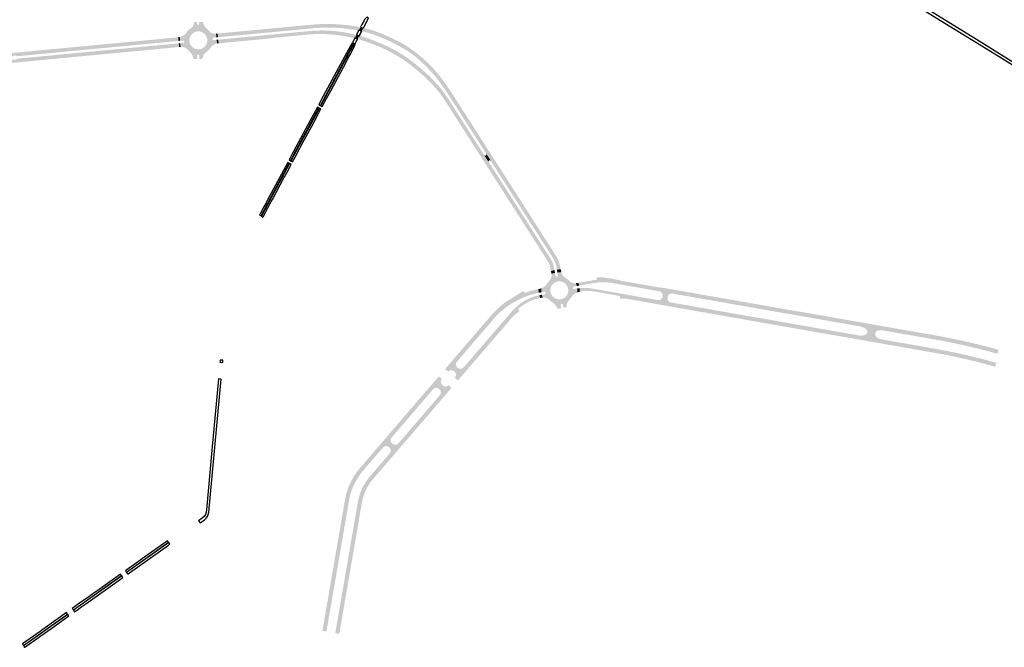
# Model space of a CAD drawing. Header units: metres. Extents: x 124582 to 143330, y 393481 to 406815.
# Tile 79 of 134: x 126881 to 128086, y 399901 to 400668. Entities that reach past the tile are written whole.
import ezdxf

# ---------------------------------------------------------------- set-up
doc = ezdxf.new("R2010")
doc.units = ezdxf.units.M
doc.header["$MEASUREMENT"] = 0
for name, color, linetype, lineweight in [('ir-ARC-asfalt-bestaande fietspaden-niet te inspecteren', 21, 'Continuous', 0), ('ir-ARC-asfalt-hoofdwegen-te inspecteren', 5, 'Continuous', 0), ('ir-ARC-fietspaden naastliggend- te inspecteren', 1, 'Continuous', 0)]:
    doc.layers.add(name, color=color, linetype=linetype, lineweight=lineweight)

msp = doc.modelspace()

# ---------------------------------------------------------------- hatches: boundary and pattern name
at = {"layer": 'ir-ARC-asfalt-hoofdwegen-te inspecteren', "linetype": 'Continuous', "lineweight": 13}
h = msp.add_hatch(color=5, dxfattribs=at)
h.paths.add_polyline_path([(127093.874, 400620.371), (127093.661, 400621.307), (127093.635, 400621.421), (127092.752, 400624.108), (127091.365, 400626.572), (127089.526, 400628.721), (127086.629, 400631.464), (127086.017, 400632.148), (127085.332, 400632.758), (127084.386, 400633.453), (127083.375, 400634.048), (127082.259, 400634.548), (127081.089, 400634.902), (127079.73, 400635.109), (127078.284, 400635.14), (127078.21, 400635.13), (127077.883, 400635.097), (127077.499, 400639.553), (127080.991, 400639.871), (127081.51, 400639.988), (127081.934, 400640.308), (127082.264, 400640.846), (127082.371, 400641.468), (127082.206, 400642.038), (127081.826, 400642.495), (127081.321, 400642.77), (127080.748, 400642.828), (127077.243, 400642.525), (127076.842, 400647.183), (127077.355, 400647.253), (127077.399, 400647.259), (127079.815, 400648.066), (127082.026, 400649.331), (127083.947, 400651.005), (127085.502, 400653.023), (127085.925, 400653.739), (127086.409, 400654.416), (127086.954, 400655.048), (127088.249, 400656.267), (127088.986, 400656.858), (127091, 400658.22), (127091.731, 400658.906), (127092.483, 400659.837), (127093.128, 400660.845), (127093.578, 400661.768), (127093.939, 400662.729), (127094.336, 400664.072), (127094.521, 400664.87), (127094.634, 400665.514), (127098.128, 400665.507), (127097.973, 400663.183), (127098.225, 400662.455), (127098.913, 400662.11), (127099.679, 400662.103), (127100.39, 400662.386), (127100.681, 400663.094), (127100.563, 400665.502), (127105.14, 400665.493), (127105.364, 400664.727), (127105.744, 400663.668), (127106.43, 400662.137), (127107.249, 400660.672), (127108.646, 400658.737), (127110.273, 400656.992), (127111.757, 400655.743), (127113.091, 400654.336), (127113.85, 400653.537), (127114.701, 400652.836), (127115.62, 400652.255), (127116.601, 400651.786), (127117.57, 400651.447), (127118.573, 400651.23), (127119.656, 400651.134), (127119.947, 400651.143), (127120.73, 400651.169), (127121.265, 400651.22), (127121.742, 400646.749), (127118.259, 400646.431), (127117.712, 400646.279), (127117.272, 400645.921), (127116.981, 400645.384), (127116.915, 400644.777), (127117.095, 400644.201), (127117.482, 400643.739), (127117.987, 400643.474), (127118.555, 400643.431), (127122.06, 400643.768), (127122.471, 400639.166), (127122.18, 400639.13), (127122.007, 400639.109), (127120.777, 400638.739), (127119.636, 400638.265), (127118.343, 400637.591), (127117.118, 400636.801), (127116.164, 400636.003), (127115.292, 400635.116), (127114.793, 400634.513), (127113.713, 400632.868), (127112.991, 400631.928), (127112.162, 400630.989), (127111.281, 400630.097), (127110.135, 400629.154), (127109.246, 400628.534), (127107.644, 400627.202), (127106.369, 400625.554), (127105.482, 400623.669), (127104.617, 400620.972), (127104.463, 400620.375), (127100.705, 400620.375), (127100.881, 400624.697), (127100.581, 400625.401), (127099.877, 400625.701), (127098.994, 400625.685), (127098.281, 400625.377), (127097.995, 400624.654), (127098.259, 400620.371)])
h.paths.add_polyline_path([(127099.28, 400632.159), (127097.205, 400632.437), (127095.221, 400633.104), (127093.399, 400634.135), (127091.806, 400635.494), (127090.499, 400637.129), (127089.527, 400638.983), (127088.924, 400640.988), (127088.713, 400643.071), (127088.9, 400645.155), (127089.48, 400647.167), (127090.431, 400649.032), (127091.719, 400650.682), (127093.297, 400652.059), (127095.107, 400653.11), (127097.084, 400653.8), (127099.164, 400654.102), (127101.058, 400654.029), (127103.101, 400653.572), (127105.02, 400652.736), (127106.746, 400651.551), (127108.215, 400650.059), (127109.375, 400648.316), (127110.183, 400646.385), (127110.609, 400644.335), (127110.639, 400642.243), (127110.271, 400640.182), (127109.519, 400638.228), (127108.41, 400636.453), (127106.984, 400634.92), (127105.293, 400633.686), (127103.398, 400632.795), (127101.369, 400632.28)], flags=16)
for points in [[(127123.672, 400646.929), (127123.203, 400651.403), (127124.43, 400651.519), (127125.795, 400651.652), (127126.186, 400651.68), (127232.993, 400661.725), (127235.202, 400661.944), (127241.425, 400662.453), (127247.594, 400662.872), (127251.59, 400663.045), (127258.592, 400663.14), (127267.244, 400662.92), (127273.839, 400662.405), (127280.441, 400661.8), (127287.099, 400661.012), (127292.052, 400660.265), (127294.643, 400659.847), (127298.105, 400659.097), (127295.823, 400654.946), (127292.34, 400655.651), (127288.351, 400656.327), (127282.598, 400657.164), (127274.409, 400658.051), (127266.19, 400658.581), (127258.444, 400658.69), (127250.698, 400658.525), (127245.573, 400658.286), (127240.46, 400657.857), (127125.74, 400647.121)], [(127124.46, 400639.416), (127123.985, 400643.944), (127126.035, 400644.131), (127234.548, 400654.349), (127238.541, 400654.698), (127242.543, 400654.921), (127248.372, 400655.129), (127254.204, 400655.137), (127261.864, 400654.786), (127269.505, 400654.146), (127275.466, 400653.379), (127281.379, 400652.297), (127289.952, 400650.518), (127293.07, 400649.733), (127290.989, 400645.584), (127287.949, 400646.291), (127286.874, 400646.541), (127285.416, 400646.882), (127281.769, 400647.649), (127274.139, 400648.95), (127266.459, 400649.915), (127257.009, 400650.519), (127257.031, 400650.952), (127247.188, 400651.035), (127237.36, 400650.482), (127190.721, 400646.1), (127190.793, 400645.692), (127128.791, 400639.88), (127127.312, 400639.71), (127125.368, 400639.53)], [(127299.43, 400654.166), (127297.55, 400654.573), (127295.823, 400654.946), (127298.105, 400659.097), (127301.65, 400658.264)], [(127450.425, 400506.896), (127428.779, 400540.629), (127406.996, 400574.682), (127402.216, 400581.85), (127399.843, 400585.237), (127397.94, 400587.953), (127395.493, 400591.369), (127392.551, 400595.349), (127390.219, 400598.256), (127387.829, 400601.116), (127383.367, 400606.08), (127382.958, 400606.52), (127377.667, 400612.012), (127372.117, 400617.243), (127365.928, 400622.671), (127359.393, 400627.677), (127352.256, 400632.213), (127341.761, 400638.106), (127334.383, 400641.789), (127326.855, 400645.155), (127320.159, 400647.925), (127313.344, 400650.385), (127306.446, 400652.45), (127299.8, 400654.086), (127299.43, 400654.166), (127301.65, 400658.264), (127305.773, 400657.24), (127310.624, 400655.933), (127315.418, 400654.432), (127322.357, 400651.896), (127329.17, 400649.041), (127337.177, 400645.474), (127345.026, 400641.571), (127352.703, 400637.339), (127354.997, 400635.832), (127362.047, 400630.913), (127368.884, 400625.703), (127375.496, 400620.209), (127381.244, 400614.836), (127386.654, 400609.123), (127387.911, 400607.797), (127392.006, 400603.115), (127394.814, 400599.734), (127397.316, 400596.462), (127399.748, 400593.138), (127403.736, 400587.543), (127407.483, 400582.108), (127411.874, 400575.398), (127454.184, 400509.3)], [(126876.851, 400623.59), (126876.742, 400624.382), (126875.35, 400624.261), (126869.15, 400623.929), (126862.952, 400624.311), (126860.305, 400624.708), (126854.142, 400625.346), (126847.947, 400625.239), (126847.121, 400625.135), (126847.225, 400624.345), (126843.715, 400623.728), (126842.892, 400628.156), (126843.415, 400628.27), (126844.379, 400628.464), (126845.381, 400628.636), (126846.508, 400628.807), (126850.834, 400629.057), (126854.842, 400629.006), (126857.837, 400628.854), (126860.804, 400628.42), (126862.794, 400628.088), (126864.018, 400627.912), (126865.252, 400627.786), (126870.272, 400627.667), (126875.285, 400627.955), (126878.456, 400628.252), (126881.043, 400628.476), (127000, 400639.742), (127072.275, 400646.562), (127074.114, 400646.81), (127075.033, 400646.936), (127075.429, 400642.346), (127073.246, 400642.13), (127000, 400635.233), (126886.848, 400624.509), (126884.868, 400624.34)], [(126846.546, 400608.634), (126845.741, 400613.057), (126847.691, 400613.438), (126849.256, 400613.816), (126849.495, 400613.033), (126851.591, 400613.608), (126854.278, 400614.648), (126858.837, 400616.461), (126864.074, 400618.064), (126868.728, 400618.862), (126873.414, 400619.442), (126877.212, 400619.805), (126877.132, 400620.596), (126885.153, 400621.362), (126886.781, 400621.495), (127000, 400632.239), (127073.493, 400639.167), (127075.685, 400639.378), (127076.07, 400634.914), (127075.09, 400634.815), (127072.755, 400634.583), (126883.744, 400616.715), (126872.071, 400615.603), (126869.086, 400615.241), (126863.444, 400614.1), (126857.999, 400612.232), (126854.274, 400610.721), (126853.345, 400610.372), (126852.409, 400610.046), (126851.223, 400609.675), (126850.091, 400609.394), (126847.048, 400608.717)], [(127294.455, 400644.721), (127292.719, 400645.153), (127290.989, 400645.584), (127293.07, 400649.733), (127294.931, 400649.265), (127296.638, 400648.835)], [(127447.787, 400497.104), (127447.518, 400497.524), (127400.116, 400571.522), (127397.525, 400575.348), (127394.722, 400579.023), (127392.869, 400581.254), (127385.223, 400589.95), (127383.004, 400592.265), (127380.711, 400594.506), (127377.898, 400597.4), (127374.836, 400600.029), (127374.58, 400600.266), (127370.077, 400604.289), (127365.454, 400608.174), (127359.021, 400613.348), (127352.378, 400618.249), (127345.165, 400622.851), (127336.57, 400627.813), (127330.161, 400631.197), (127323.608, 400634.292), (127316.937, 400637.077), (127310.159, 400639.592), (127296.6, 400644.133), (127294.742, 400644.65), (127294.455, 400644.721), (127296.638, 400648.835), (127297.21, 400648.691), (127298.881, 400648.193), (127308.107, 400645.207), (127311.228, 400644.066), (127314.325, 400642.85), (127323.02, 400639.352), (127331.565, 400635.502), (127339.866, 400631.211), (127347.957, 400626.537), (127349.979, 400625.289), (127357.58, 400620.106), (127364.86, 400614.482), (127371.621, 400608.923), (127378.124, 400603.065), (127381.836, 400599.697), (127385.4, 400596.174), (127390.921, 400590.377), (127396.228, 400584.384), (127396.864, 400583.589), (127400.196, 400579.224), (127403.357, 400574.734), (127405.315, 400571.826), (127407.153, 400568.841), (127449.627, 400502.524), (127451.55, 400499.51)], [(127538.442, 400362.579), (127538.168, 400364.25), (127537.92, 400365.721), (127537.441, 400367.968), (127536.837, 400370.185), (127536.286, 400371.749), (127535.633, 400373.274), (127535.004, 400374.517), (127532.798, 400378.277), (127482.843, 400456.309), (127458.946, 400493.552), (127457.819, 400495.308), (127457.772, 400495.434), (127457.467, 400495.909), (127452.02, 400504.41), (127450.425, 400506.896), (127454.184, 400509.3), (127463.075, 400495.449), (127463.147, 400495.337), (127535.312, 400382.676), (127538.482, 400377.49), (127539.525, 400375.553), (127540.452, 400373.559), (127541.257, 400371.196), (127541.863, 400368.774), (127542.494, 400365.71), (127543.039, 400363.282)], [(127531.182, 400360.78), (127530.738, 400363.134), (127530.35, 400365.192), (127530.261, 400365.806), (127529.964, 400367.007), (127529.613, 400368.194), (127529.166, 400369.317), (127528.65, 400370.411), (127527.323, 400372.82), (127526.157, 400374.73), (127474.075, 400456.135), (127452.601, 400489.601), (127451.401, 400491.472), (127449.664, 400494.179), (127447.787, 400497.104), (127451.55, 400499.51), (127454.804, 400494.41), (127455.221, 400493.756), (127455.306, 400493.689), (127456.464, 400491.88), (127530.54, 400376.191), (127532.303, 400373.174), (127533.193, 400371.393), (127533.875, 400369.506), (127534.694, 400366.618), (127535.196, 400363.854), (127535.511, 400362.082)], [(127454.804, 400494.41), (127451.55, 400499.51), (127449.627, 400502.524), (127450.203, 400502.176), (127450.87, 400502.119), (127451.513, 400502.308), (127451.95, 400502.713), (127452.185, 400503.26), (127452.213, 400503.851), (127452.02, 400504.41), (127457.467, 400495.909), (127456.846, 400496.325), (127456.139, 400496.429), (127455.465, 400496.189), (127454.959, 400495.597), (127454.758, 400494.845)], [(127679.664, 400333.387), (127679.013, 400333.504), (127664.138, 400336.092), (127610.955, 400345.438), (127608.738, 400345.828), (127607.417, 400346.06), (127603.403, 400346.634), (127599.809, 400346.991), (127596.399, 400347.142), (127592.853, 400347.16), (127591.128, 400347.097), (127589.407, 400346.974), (127586.557, 400346.673), (127583.714, 400346.304), (127567.778, 400343.461), (127565.756, 400343.099), (127564.68, 400346.441), (127567.241, 400346.951), (127568.123, 400347.127), (127586.782, 400350.285), (127587.137, 400350.488), (127587.209, 400350.891), (127586.946, 400351.204), (127589.352, 400351.225), (127594.504, 400351.171), (127599.711, 400350.899), (127603.778, 400350.357), (127615.276, 400348.241), (127651.507, 400341.786), (127680.256, 400336.776)], [(127405.427, 400237.796), (127402.909, 400240.086), (127451.037, 400296.34), (127457.232, 400303.494), (127467.577, 400314.481), (127470.642, 400317.228), (127477.028, 400322.147), (127491.971, 400331.345), (127498.729, 400335.002), (127498.564, 400334.599), (127498.79, 400334.227), (127499.223, 400334.186), (127502.106, 400335.185), (127504.925, 400336.103), (127506.991, 400336.723), (127508.794, 400337.212), (127513.354, 400338.261), (127515.715, 400338.731), (127516.447, 400334.288), (127514.53, 400333.917), (127508.633, 400332.487), (127502.836, 400330.697), (127497.296, 400328.591), (127491.891, 400326.158), (127487.074, 400323.618), (127482.392, 400320.838), (127479.123, 400318.696), (127475.968, 400316.389), (127473.232, 400314.19), (127471.519, 400312.752), (127469.18, 400310.729), (127466.674, 400308.419), (127464.26, 400306.012), (127417.356, 400251.604), (127415.876, 400249.863), (127406.102, 400238.579), (127405.491, 400237.871)], [(127676.903, 400319.163), (127664.029, 400321.42), (127624.279, 400328.44), (127615.342, 400330.004), (127614.878, 400330.077), (127614.932, 400330.468), (127583.4, 400336.067), (127579.486, 400336.564), (127575.543, 400336.72), (127570.161, 400336.522), (127570.189, 400336.125), (127569.019, 400335.985), (127566.612, 400335.637), (127566.302, 400335.549), (127566.26, 400340.007), (127568.238, 400340.256), (127571.404, 400340.399), (127573.958, 400340.384), (127577.459, 400340.112), (127580.407, 400339.696), (127606.989, 400335.031), (127609.206, 400334.643), (127662.043, 400325.371), (127677.504, 400322.602)], [(127416.125, 400228.043), (127413.451, 400230.326), (127413.805, 400230.738), (127424.078, 400242.763), (127424.451, 400243.114), (127425.596, 400244.443), (127478.355, 400305.717), (127479.861, 400307.466), (127484.367, 400312.699), (127488.794, 400316.935), (127493.428, 400320.944), (127495.914, 400322.736), (127498.526, 400324.338), (127500.782, 400325.591), (127503.096, 400326.733), (127505.391, 400327.75), (127507.718, 400328.69), (127509.557, 400329.383), (127511.42, 400330.009), (127513.203, 400330.526), (127515.005, 400330.969), (127516.955, 400331.346), (127518.15, 400328.002), (127515.464, 400327.44), (127514.521, 400327.236), (127512.412, 400326.652), (127510.882, 400326.133), (127507.729, 400324.92), (127507.046, 400324.657), (127505.006, 400323.76), (127502.611, 400322.561), (127500.262, 400321.275), (127498.569, 400320.252), (127496.919, 400319.161), (127495.591, 400318.206), (127494.299, 400317.204), (127491.242, 400314.654), (127491.157, 400314.567), (127487.808, 400311.241), (127477.306, 400299.318)], [(127677.504, 400322.602), (127662.043, 400325.371), (127664.084, 400325.521), (127665.928, 400326.41), (127667.317, 400327.914), (127668.057, 400329.822), (127668.075, 400331.701), (127667.458, 400333.475), (127666.277, 400334.937), (127664.672, 400335.913), (127664.138, 400336.092), (127679.013, 400333.504), (127679.664, 400333.387), (127677.703, 400333.305), (127675.924, 400332.474), (127674.603, 400331.022), (127673.944, 400329.173), (127673.882, 400328.75), (127673.82, 400328.328), (127673.883, 400326.482), (127674.59, 400324.775), (127675.85, 400323.425)], [(127815.144, 400309.678), (127813.384, 400310.001), (127732.49, 400324.13), (127730.264, 400324.521), (127681.891, 400332.998), (127679.664, 400333.387), (127680.256, 400336.776), (127767.954, 400321.495), (127815.754, 400313.181)], [(127812.626, 400295.441), (127796.243, 400298.244), (127676.903, 400319.163), (127677.504, 400322.602), (127679.776, 400322.171), (127728.454, 400313.618), (127730.665, 400313.23), (127811.455, 400299.105), (127813.256, 400298.762)], [(127838.054, 400305.719), (127835.532, 400306.173), (127833.443, 400306.551), (127818.035, 400309.213), (127815.614, 400309.624), (127815.144, 400309.678), (127815.754, 400313.181), (127815.997, 400314.574), (127823.823, 400313.205), (127827.594, 400312.545), (127830.486, 400312.065), (127838.907, 400310.668), (127838.652, 400309.186)], [(128005.84, 400276.361), (128003.155, 400276.836), (127938.238, 400288.176), (127909.704, 400293.142), (127838.054, 400305.719), (127838.652, 400309.186), (127849.945, 400307.206), (127871.553, 400303.374), (127907.027, 400297.202), (127930.659, 400293.139), (127958.258, 400288.294), (127966.124, 400286.957), (127981.877, 400284.21), (128006.563, 400279.84)], [(127835.215, 400289.834), (127823.81, 400291.839), (127819.395, 400292.614), (127812.325, 400293.857), (127812.626, 400295.441), (127813.256, 400298.762), (127813.623, 400298.663), (127815.691, 400298.347), (127831.62, 400295.542), (127833.592, 400295.192), (127836.083, 400294.749), (127835.482, 400291.345)], [(128003.229, 400262.015), (127993.278, 400263.777), (127967.815, 400268.239), (127926.493, 400275.411), (127917.396, 400276.951), (127874.167, 400284.399), (127835.482, 400291.345), (127836.083, 400294.749), (127847.85, 400292.677), (127907.603, 400282.265), (127909.187, 400282.018), (127935.934, 400277.32), (128001.206, 400265.891), (128003.931, 400265.41)], [(127935.934, 400277.32), (127909.187, 400282.018), (127910.797, 400281.959), (127911.614, 400282.003), (127912.426, 400282.096), (127915.881, 400283.08), (127916.098, 400283.175), (127917.077, 400283.891), (127917.793, 400284.871), (127918.179, 400286.021), (127918.17, 400287.413), (127917.68, 400288.716), (127916.769, 400289.768), (127916.465, 400290.033), (127913.989, 400291.65), (127912.507, 400292.331), (127911.101, 400292.808), (127909.704, 400293.142), (127938.238, 400288.176), (127936.701, 400288.359), (127935.122, 400288.426), (127933.504, 400288.364), (127931.2, 400288.09), (127929.772, 400287.496), (127928.688, 400286.393), (127928.12, 400284.954), (127928.007, 400284.323), (127927.94, 400283.475), (127928.081, 400282.201), (127928.625, 400281.042), (127929.515, 400280.12), (127930.202, 400279.626), (127931.844, 400278.731), (127932.054, 400278.616), (127933.332, 400278.067), (127934.618, 400277.639)], [(128077.656, 400259.817), (128073.499, 400260.988), (128064.499, 400263.439), (128049.834, 400267.053), (128035.112, 400270.428), (128034.915, 400270.489), (128020.406, 400273.566), (128005.84, 400276.361), (128006.563, 400279.84), (128021.601, 400276.896), (128048.218, 400271.015), (128078.578, 400263.194)], [(128075.214, 400245.375), (128058.605, 400249.879), (128036.263, 400255.385), (128017.021, 400259.448), (128003.229, 400262.015), (128003.931, 400265.41), (128019.818, 400262.379), (128035.635, 400259.002), (128036.439, 400258.821), (128049.065, 400255.85), (128061.637, 400252.658), (128068.058, 400250.933), (128076.202, 400248.691)], [(127413.805, 400230.738), (127414.71, 400232.459), (127414.947, 400234.388), (127414.487, 400236.277), (127413.388, 400237.881), (127412.622, 400238.529), (127410.869, 400239.369), (127408.933, 400239.539), (127407.061, 400239.017), (127405.491, 400237.871), (127406.102, 400238.579), (127415.876, 400249.863), (127415.075, 400248.207), (127414.914, 400246.374), (127415.414, 400244.603), (127416.509, 400243.125), (127417.282, 400242.486), (127418.917, 400241.676), (127420.728, 400241.446), (127422.514, 400241.822), (127424.078, 400242.763)], [(127294.826, 400108.125), (127291.749, 400109.901), (127295.579, 400115.196), (127299.67, 400120.32), (127311.546, 400134.062), (127368.17, 400199.936), (127395.213, 400231.091), (127397.777, 400228.895), (127397.477, 400228.546), (127387.269, 400216.683), (127370.371, 400197.053), (127368.914, 400195.361), (127336.945, 400158.226), (127336.107, 400157.252), (127335.535, 400156.47), (127325.732, 400145.183), (127299.683, 400114.875), (127297.829, 400112.505), (127296.08, 400110.057)], [(127307.374, 400100.884), (127304.355, 400102.626), (127304.78, 400103.296), (127306.251, 400105.401), (127308.027, 400107.74), (127309.891, 400110.01), (127333.995, 400137.974), (127343.651, 400149.438), (127344.118, 400149.81), (127344.538, 400150.233), (127345.235, 400151.042), (127377.099, 400188.065), (127378.59, 400189.797), (127395.367, 400209.33), (127405.473, 400221.04), (127405.734, 400221.342), (127408.414, 400219.061), (127381.253, 400187.512), (127341.673, 400141.588), (127312.402, 400107.449), (127308.245, 400102.259)], [(127395.367, 400209.33), (127396.269, 400211.054), (127396.46, 400212.991), (127395.911, 400214.858), (127394.702, 400216.383), (127394.319, 400216.706), (127393.936, 400217.029), (127392.345, 400217.93), (127390.534, 400218.18), (127388.758, 400217.744), (127387.269, 400216.683), (127397.477, 400228.546), (127396.55, 400226.903), (127396.309, 400225.033), (127396.926, 400223.185), (127397.957, 400221.531), (127398.284, 400221.14), (127398.718, 400220.873), (127400.458, 400220.041), (127402.347, 400219.653), (127404.049, 400220.033), (127405.473, 400221.04)], [(127333.995, 400137.974), (127334.94, 400139.68), (127335.185, 400141.614), (127334.696, 400143.501), (127333.542, 400145.073), (127333.17, 400145.404), (127332.798, 400145.734), (127331.086, 400146.655), (127329.155, 400146.873), (127327.28, 400146.358), (127325.732, 400145.183), (127335.535, 400156.47), (127334.949, 400154.864), (127334.966, 400153.154), (127335.585, 400151.56), (127336.725, 400150.286), (127337.101, 400149.955), (127337.478, 400149.624), (127338.914, 400148.814), (127340.533, 400148.5), (127342.168, 400148.716), (127343.651, 400149.438)], [(127256.432, 399920.065), (127252.912, 399920.665), (127261.586, 399971.043), (127269.223, 400015.212), (127279.843, 400076.7), (127280.841, 400082.123), (127281.739, 400086.682), (127282.804, 400090.408), (127284.134, 400094.268), (127285.465, 400097.462), (127288.093, 400103.352), (127291.319, 400109.307), (127291.749, 400109.901), (127294.826, 400108.125), (127293.619, 400106.141), (127292.907, 400104.936), (127291.47, 400102.299), (127290.16, 400099.597), (127288.372, 400095.453), (127286.79, 400091.226), (127285.495, 400086.9), (127284.466, 400082.504), (127272.729, 400014.489), (127272.313, 400012.077), (127271.93, 400009.86)], [(127270.745, 399917.473), (127267.21, 399918.094), (127282.736, 400008.058), (127283.119, 400010.275), (127283.465, 400012.275), (127294.962, 400078.789), (127295.522, 400081.732), (127296.24, 400084.641), (127297.125, 400087.514), (127298.147, 400090.341), (127299.274, 400093.126), (127300.523, 400095.859), (127301.907, 400098.524), (127303.148, 400100.679), (127304.355, 400102.626), (127307.374, 400100.884), (127305.251, 400097.534), (127303.322, 400093.808), (127301.791, 400090.081), (127300.427, 400086.421), (127299.23, 400082.561), (127298.465, 400079), (127297.101, 400071.015), (127286.76, 400011.595), (127279.535, 399969.345)]]:
    msp.add_hatch(color=5, dxfattribs=at).paths.add_polyline_path(points)
h = msp.add_hatch(color=5, dxfattribs=at)
h.paths.add_polyline_path([(127539.153, 400314.707), (127538.787, 400315.629), (127538.771, 400315.67), (127538.421, 400316.452), (127538.01, 400317.203), (127537.346, 400318.244), (127536.626, 400319.247), (127535.962, 400320.054), (127535.251, 400320.82), (127534.705, 400321.342), (127534.122, 400321.822), (127530.73, 400324.413), (127527.336, 400326.933), (127525.476, 400327.975), (127523.415, 400328.518), (127521.283, 400328.526), (127521.239, 400328.519), (127520.997, 400328.478), (127519.989, 400331.933), (127523.879, 400332.641), (127524.536, 400333.03), (127524.713, 400333.773), (127524.546, 400334.763), (127524.146, 400335.411), (127523.402, 400335.575), (127519.443, 400334.868), (127519.279, 400339.727), (127519.649, 400339.88), (127521.841, 400341.027), (127523.827, 400342.502), (127525.559, 400344.268), (127530.442, 400350.767), (127530.783, 400351.329), (127531.151, 400352.062), (127531.71, 400353.526), (127531.862, 400354.258), (127531.925, 400355.562), (127531.859, 400356.866), (127531.728, 400357.621), (127536.105, 400358.742), (127536.752, 400354.792), (127537.143, 400354.142), (127537.872, 400353.933), (127538.882, 400354.064), (127539.532, 400354.447), (127539.75, 400355.169), (127539.015, 400359.087), (127543.863, 400359.657), (127543.925, 400359.385), (127544.188, 400358.226), (127544.714, 400357.245), (127545.29, 400356.292), (127546.088, 400355.256), (127546.966, 400354.339), (127548.33, 400353.185), (127555.013, 400347.949), (127555.711, 400347.462), (127556.957, 400346.743), (127557.503, 400346.526), (127558.436, 400346.271), (127559.215, 400346.134), (127560.906, 400345.989), (127561.041, 400346.005), (127561.714, 400346.086), (127562.811, 400342.572), (127558.897, 400341.91), (127558.252, 400341.515), (127558.053, 400340.785), (127558.213, 400339.784), (127558.609, 400339.13), (127559.351, 400338.945), (127563.29, 400339.633), (127563.433, 400334.735), (127562.812, 400334.559), (127562.639, 400334.51), (127561.107, 400333.703), (127559.961, 400332.947), (127559.159, 400332.303), (127558.161, 400331.282), (127557.201, 400330.226), (127551.648, 400323.097), (127551.367, 400322.636), (127550.97, 400321.847), (127550.642, 400321.027), (127550.438, 400320.269), (127550.327, 400319.492), (127550.289, 400318.365), (127550.338, 400317.452), (127550.384, 400316.951), (127546.663, 400315.938), (127545.952, 400319.836), (127545.533, 400320.478), (127544.786, 400320.647), (127543.808, 400320.482), (127543.178, 400320.062), (127543.001, 400319.326), (127543.819, 400315.403)])
h.paths.add_polyline_path([(127540.797, 400326.311), (127538.726, 400326.628), (127536.753, 400327.331), (127534.949, 400328.396), (127533.38, 400329.784), (127532.102, 400331.445), (127531.162, 400333.317), (127530.595, 400335.334), (127530.42, 400337.42), (127530.645, 400339.503), (127531.26, 400341.506), (127532.244, 400343.355), (127533.56, 400344.985), (127535.162, 400346.335), (127536.991, 400347.357), (127538.987, 400348.015), (127540.916, 400348.275), (127543.008, 400348.171), (127545.042, 400347.671), (127546.945, 400346.795), (127548.647, 400345.574), (127550.087, 400344.052), (127551.212, 400342.285), (127551.982, 400340.337), (127552.368, 400338.278), (127552.357, 400336.184), (127551.948, 400334.129), (127551.158, 400332.189), (127550.013, 400330.434), (127548.557, 400328.928), (127546.842, 400327.725), (127544.929, 400326.87), (127542.889, 400326.393)], flags=16)
at = {"layer": 'ir-ARC-fietspaden naastliggend- te inspecteren', "linetype": 'Continuous', "lineweight": 30}
for points in [[(127680.256, 400336.776), (127651.507, 400341.786), (127615.276, 400348.241), (127603.778, 400350.357), (127599.711, 400350.899), (127594.504, 400351.171), (127589.352, 400351.225), (127586.946, 400351.204), (127586.938, 400353.361), (127589.293, 400353.381), (127594.223, 400353.128), (127595.07, 400353.085), (127596.604, 400352.908), (127601.709, 400352.106), (127601.929, 400352.071), (127603.536, 400351.789), (127615.216, 400349.748), (127615.161, 400349.329), (127665.346, 400340.555), (127665.42, 400340.908), (127667.487, 400340.546), (127676.978, 400338.886), (127680.516, 400338.267)], [(127815.754, 400313.181), (127767.954, 400321.495), (127680.256, 400336.776), (127680.516, 400338.267), (127686.41, 400337.236), (127692.969, 400336.089), (127703.513, 400334.245), (127710.028, 400333.106), (127720.814, 400331.22), (127727.378, 400330.072), (127739.07, 400328.027), (127744.096, 400327.148), (127752.395, 400325.697), (127758.917, 400324.556), (127769.574, 400322.693), (127776.113, 400321.549), (127786.929, 400319.658), (127793.419, 400318.523), (127804.423, 400316.598), (127810.972, 400315.453), (127815.997, 400314.574)], [(127402.909, 400240.086), (127401.729, 400241.16), (127405.753, 400245.851), (127412.78, 400254.005), (127414.093, 400255.525), (127420.538, 400263.017), (127424.358, 400267.484), (127428.076, 400271.832), (127434.412, 400279.191), (127439.7, 400285.313), (127450.609, 400297.954), (127455.829, 400304.076), (127459.058, 400307.862), (127467.23, 400315.896), (127469.143, 400317.777), (127469.805, 400318.315), (127474.042, 400321.754), (127475.956, 400323.062), (127481.208, 400326.433), (127487.772, 400330.541), (127491.455, 400332.842), (127497.664, 400336.72), (127498.729, 400335.002), (127491.971, 400331.345), (127477.028, 400322.147), (127470.642, 400317.228), (127467.577, 400314.481), (127457.232, 400303.494), (127451.037, 400296.34)], [(127676.649, 400317.708), (127671.709, 400318.577), (127666.626, 400319.47), (127658.066, 400320.975), (127639.629, 400324.217), (127630.702, 400325.786), (127622.266, 400327.269), (127616.642, 400327.037), (127616.051, 400327.045), (127615.72, 400329.324), (127615.689, 400329.752), (127615.342, 400330.004), (127624.279, 400328.44), (127664.029, 400321.42), (127676.903, 400319.163)], [(127417.235, 400227.096), (127416.125, 400228.043), (127477.306, 400299.318), (127487.808, 400311.241), (127491.157, 400314.567), (127491.077, 400314.123), (127491.391, 400313.798), (127492.714, 400311.894), (127490.843, 400310.594), (127489.499, 400309.535), (127487.541, 400307.991), (127486.088, 400306.725), (127484.013, 400304.627), (127479.315, 400299.166), (127467.481, 400285.409), (127461.219, 400278.13), (127449.329, 400264.309), (127442.997, 400256.963), (127430.147, 400242.067)], [(127812.325, 400293.857), (127808.471, 400294.535), (127790.077, 400297.768), (127780.925, 400299.377), (127762.51, 400302.614), (127753.345, 400304.226), (127734.937, 400307.462), (127725.83, 400309.063), (127707.433, 400312.297), (127698.64, 400313.843), (127680.275, 400317.071), (127676.649, 400317.708), (127676.903, 400319.163), (127796.243, 400298.244), (127812.626, 400295.441)], [(128006.563, 400279.84), (127981.877, 400284.21), (127966.124, 400286.957), (127958.258, 400288.294), (127930.659, 400293.139), (127907.027, 400297.202), (127871.553, 400303.374), (127849.945, 400307.206), (127838.652, 400309.186), (127838.907, 400310.668), (127838.954, 400310.66), (127844.148, 400309.751), (127849.714, 400308.777), (127858.791, 400307.188), (127864.35, 400306.215), (127876.022, 400304.172), (127881.602, 400303.195), (127883.54, 400302.856), (127889.129, 400301.878), (127901.449, 400299.722), (127907.005, 400298.749), (127922.844, 400295.975), (127927.755, 400295.115), (127951.003, 400291.043), (127956.571, 400290.067), (127969.102, 400287.87), (127974.619, 400286.902), (127989.928, 400284.219), (127995.518, 400283.239), (128002.029, 400282.097), (128005.057, 400281.566), (128006.872, 400281.219)], [(128002.941, 400260.506), (127988.877, 400262.978), (127982.27, 400264.136), (127958.228, 400268.35), (127951.652, 400269.503), (127910.281, 400276.74), (127908.862, 400276.988), (127908.34, 400277.079), (127901.801, 400278.219), (127899.893, 400278.552), (127888.334, 400280.568), (127885.026, 400281.145), (127878.469, 400282.289), (127876.494, 400282.633), (127869.909, 400283.783), (127835.215, 400289.834), (127835.482, 400291.345), (127874.167, 400284.399), (127917.396, 400276.951), (127926.493, 400275.411), (127967.815, 400268.239), (127993.278, 400263.777), (128003.229, 400262.015)], [(128078.578, 400263.194), (128048.218, 400271.015), (128021.601, 400276.896), (128006.563, 400279.84), (128006.872, 400281.219), (128016.21, 400279.436), (128021.763, 400278.331), (128034.305, 400275.735), (128039.858, 400274.484), (128042.204, 400273.97), (128052.584, 400271.516), (128067.034, 400267.889), (128078.975, 400264.649)], [(128074.774, 400243.896), (128073.803, 400244.173), (128071.396, 400244.889), (128060.01, 400247.957), (128058.131, 400248.445), (128052.726, 400249.819), (128044.699, 400251.782), (128035.416, 400253.952), (128027.025, 400255.822), (128018.609, 400257.574), (128013.243, 400258.628), (128008.114, 400259.589), (128002.941, 400260.506), (128003.229, 400262.015), (128017.021, 400259.448), (128036.263, 400255.385), (128058.605, 400249.879), (128075.214, 400245.375)], [(127291.749, 400109.901), (127290.49, 400110.627), (127292.135, 400113.109), (127294.102, 400115.83), (127296.182, 400118.466), (127298.16, 400120.776), (127300.131, 400123.08), (127310.378, 400135.042), (127317.092, 400142.82), (127323.431, 400150.169), (127325.576, 400152.663), (127327.214, 400154.568), (127328.771, 400156.379), (127331.384, 400159.418), (127336.687, 400165.585), (127342.951, 400172.869), (127344.271, 400174.405), (127351.342, 400182.627), (127353.326, 400184.934), (127359.698, 400192.344), (127360.98, 400193.835), (127367.256, 400201.133), (127371.085, 400205.585), (127374.783, 400209.886), (127381.431, 400217.617), (127382.75, 400219.151), (127390.087, 400227.669), (127393.97, 400232.155), (127395.213, 400231.091), (127368.17, 400199.936), (127311.546, 400134.062), (127299.67, 400120.32), (127295.579, 400115.196)], [(127308.686, 400100.126), (127307.374, 400100.884), (127308.245, 400102.259), (127312.402, 400107.449), (127341.673, 400141.588), (127381.253, 400187.512), (127408.414, 400219.061), (127409.553, 400218.092), (127406.009, 400213.975), (127402.683, 400210.111), (127397.139, 400203.672), (127385.564, 400190.226), (127382.389, 400186.538), (127379.181, 400182.812), (127367.282, 400168.99), (127361.092, 400161.799), (127349.215, 400148.002), (127342.938, 400140.711), (127330.93, 400126.762), (127324.732, 400119.557), (127312.921, 400105.735), (127311.954, 400104.603), (127310.788, 400103.096), (127309.403, 400101.201)], [(127268.786, 400012.685), (127267.359, 400012.931), (127267.795, 400015.458), (127269.397, 400024.733), (127274.204, 400052.562), (127275.675, 400061.076), (127276.95, 400068.456), (127279.406, 400082.673), (127280.016, 400085.504), (127280.679, 400088.324), (127281.067, 400089.801), (127281.51, 400091.262), (127282.37, 400093.849), (127282.842, 400095.121), (127283.318, 400096.406), (127284.184, 400098.453), (127284.642, 400099.534), (127285.012, 400100.316), (127286.097, 400102.612), (127287.278, 400104.961), (127287.29, 400104.983), (127288.529, 400107.281), (127290.487, 400110.623), (127290.49, 400110.627), (127291.749, 400109.901), (127291.319, 400109.307), (127288.093, 400103.352), (127285.465, 400097.462), (127284.134, 400094.268), (127282.804, 400090.408), (127281.739, 400086.682), (127280.841, 400082.123), (127279.843, 400076.7), (127269.223, 400015.212)], [(127288.05, 400009.425), (127286.436, 400009.703), (127286.76, 400011.595), (127297.101, 400071.015), (127298.465, 400079), (127299.23, 400082.561), (127300.427, 400086.421), (127301.791, 400090.081), (127303.322, 400093.808), (127305.251, 400097.534), (127307.374, 400100.884), (127308.686, 400100.126), (127308.101, 400099.249), (127307.984, 400099.05), (127306.579, 400096.665), (127305.167, 400094.018), (127304.112, 400091.803), (127303.171, 400089.537), (127302.012, 400086.337), (127301.175, 400083.66), (127300.332, 400080.286), (127299.661, 400076.874), (127298.144, 400068.063), (127296.495, 400058.484), (127293.421, 400040.625), (127291.792, 400031.163), (127288.696, 400013.18), (127288.375, 400011.316), (127288.362, 400011.238)], [(127252.912, 399920.665), (127251.472, 399920.911), (127251.977, 399923.701), (127257.738, 399957.13), (127258.588, 399962.064), (127267.359, 400012.931), (127268.786, 400012.685), (127261.586, 399971.043)], [(127272.169, 399917.223), (127270.745, 399917.473), (127279.535, 399969.345), (127286.436, 400009.703), (127288.05, 400009.425), (127287.084, 400003.819), (127283.992, 399985.871), (127282.328, 399976.257), (127279.251, 399958.449), (127278.396, 399953.441), (127278.257, 399952.627), (127275.291, 399935.873), (127273.031, 399922.338)]]:
    msp.add_hatch(color=1, dxfattribs=at).paths.add_polyline_path(points)

# ---------------------------------------------------------------- linework, layer by layer
at = {"layer": 'ir-ARC-asfalt-bestaande fietspaden-niet te inspecteren', "color": 11, "linetype": 'Continuous', "lineweight": 30, "flags": 128}
for points in [[(127938.404, 400710.657), (128013.334, 400664.192), (128053.163, 400639.571), (128079.818, 400623.149), (128151.336, 400578.586)], [(128147.585, 400584.526), (128081.43, 400625.706), (128055.028, 400641.992), (128014.886, 400666.792), (127977.881, 400689.713)]]:
    msp.add_lwpolyline(points, dxfattribs=at)
for points in [[(127299.914, 400662.453), (127298.105, 400659.097), (127301.65, 400658.264), (127308.007, 400670.124), (127305.642, 400671.357), (127304.329, 400669.909), (127303.188, 400668.464), (127302.509, 400667.388), (127299.914, 400662.453)], [(127296.883, 400649.297), (127299.272, 400653.874), (127299.8, 400654.086), (127299.43, 400654.166), (127297.55, 400654.573), (127295.823, 400654.946), (127293.07, 400649.733), (127294.931, 400649.265), (127296.638, 400648.835), (127297.21, 400648.691), (127296.926, 400648.929), (127296.883, 400649.297)], [(127294.268, 400644.37), (127294.742, 400644.65), (127294.455, 400644.721), (127292.719, 400645.153), (127290.989, 400645.584), (127288.146, 400640.259), (127286.937, 400638.38), (127285.687, 400636.48), (127287.493, 400635.95), (127287.528, 400636.392), (127289.593, 400639.53), (127289.991, 400639.624), (127290.157, 400639.25), (127289.57, 400637.319), (127288.972, 400635.795), (127288.899, 400635.667), (127288.79, 400635.569), (127290.428, 400635.088), (127290.497, 400635.216), (127290.774, 400635.92), (127291.729, 400638.934), (127292, 400639.751), (127292.407, 400640.82), (127292.936, 400641.828), (127294.268, 400644.37)], [(127287.493, 400635.95), (127285.687, 400636.48), (127285.681, 400636.468), (127280.94, 400627.566), (127278.445, 400622.881), (127268.508, 400604.35), (127255.388, 400579.957), (127252.585, 400574.746), (127247.069, 400564.49), (127248.94, 400563.474), (127279.636, 400620.766), (127287.634, 400635.738), (127287.55, 400635.837), (127287.493, 400635.95)], [(127290.428, 400635.088), (127288.79, 400635.569), (127288.406, 400635.516), (127288.139, 400635.564), (127280.151, 400620.628), (127249.395, 400563.227), (127251.315, 400562.185), (127254.51, 400568.137), (127260.011, 400578.39), (127261.616, 400581.381), (127277.228, 400610.485), (127282.196, 400619.756), (127282.719, 400620.706), (127284.959, 400624.885), (127290.428, 400635.088)], [(127247.293, 400560.483), (127245.453, 400561.464), (127236.564, 400544.862), (127219.062, 400512.293), (127216.219, 400507.001), (127214.23, 400503.299), (127210.708, 400496.746), (127212.537, 400495.753), (127222.735, 400514.746), (127247.293, 400560.483)], [(127213.001, 400495.502), (127214.957, 400494.44), (127218.141, 400500.376), (127223.612, 400510.602), (127225.198, 400513.536), (127240.869, 400542.738), (127241.705, 400544.27), (127246.706, 400553.617), (127249.705, 400559.198), (127247.755, 400560.237), (127223.199, 400514.497), (127213.001, 400495.502)], [(127210.932, 400492.738), (127209.08, 400493.738), (127184.014, 400447.006), (127183.122, 400445.343), (127182.684, 400444.527), (127179.862, 400439.27), (127175.773, 400431.656), (127174.488, 400429.262), (127176.324, 400428.266), (127188.369, 400450.752), (127210.932, 400492.738)], [(127176.781, 400428.019), (127178.769, 400426.941), (127179.206, 400427.796), (127181.526, 400432.138), (127187.713, 400443.68), (127188.879, 400445.83), (127190.239, 400448.337), (127204.452, 400474.876), (127205.094, 400476.029), (127209.859, 400484.886), (127210.372, 400485.878), (127213.368, 400491.423), (127211.396, 400492.488), (127188.861, 400450.566), (127176.781, 400428.019)], [(127126.26, 400252.035), (127126.253, 400251.302), (127126.13, 400249.331), (127129.522, 400249.019), (127129.772, 400251.725), (127126.419, 400252.021), (127126.26, 400252.035)], [(127107.109, 400056.656), (127109.096, 400058.532), (127110.691, 400060.751), (127111.836, 400063.232), (127112.49, 400065.885), (127127.703, 400228.842), (127124.385, 400229.13), (127116.309, 400141.835), (127109.733, 400069.074), (127109.291, 400066.11), (127108.236, 400063.305), (127106.616, 400060.784), (127104.503, 400058.659), (127099.685, 400055.394), (127102.022, 400052.905), (127102.057, 400052.868), (127107.109, 400056.656)], [(127063.094, 400029.261), (127061.848, 400031.03), (127060.089, 400029.765), (127031.469, 400009.422), (127029.793, 400008.239), (127021.836, 400002.519), (127013.777, 399996.804), (127010.312, 399994.311), (127011.555, 399992.576), (127063.094, 400029.261)], [(127063.397, 400028.829), (127011.866, 399992.142), (127013.154, 399990.344), (127013.663, 399990.698), (127015.221, 399991.836), (127062.969, 400025.812), (127064.254, 400026.748), (127064.656, 400027.042), (127063.397, 400028.829)], [(126968.887, 399964.915), (126965.648, 399962.558), (126954.329, 399954.541), (126945.428, 399948.189), (126946.673, 399946.446), (127005.757, 399988.412), (127004.485, 399990.187), (126975.472, 399969.56), (126973.55, 399968.204), (126968.887, 399964.915)], [(127007.332, 399986.214), (127006.068, 399987.978), (126946.975, 399946.022), (126948.268, 399944.212), (126951.604, 399946.575), (126951.711, 399946.651), (126957.26, 399950.577), (126960.562, 399952.949), (126962.113, 399954.063), (127007.332, 399986.214)], [(126938.381, 399943.192), (126912.069, 399924.517), (126907.952, 399921.563), (126905.879, 399920.104), (126884.6, 399904.989), (126884.258, 399904.754), (126885.547, 399902.906), (126939.652, 399941.383), (126938.381, 399943.192)], [(126939.956, 399940.951), (126885.856, 399902.462), (126887.048, 399900.754), (126887.379, 399900.982), (126888.965, 399902.093), (126904.202, 399912.898), (126905.843, 399914.052), (126920.159, 399924.262), (126941.195, 399939.189), (126939.956, 399940.951)]]:
    msp.add_lwpolyline(points, close=True, dxfattribs=at)
at = {"layer": 'ir-ARC-asfalt-hoofdwegen-te inspecteren', "color": 5, "linetype": 'Continuous', "lineweight": 13}
for points in [[(127121.742, 400646.749), (127123.672, 400646.929), (127121.265, 400651.22), (127123.203, 400651.403)], [(127076.07, 400634.914), (127077.883, 400635.097), (127075.685, 400639.378), (127077.499, 400639.553)], [(127531.182, 400360.78), (127531.728, 400357.621), (127535.511, 400362.082), (127536.105, 400358.742)], [(127516.447, 400334.288), (127519.443, 400334.868), (127515.715, 400338.731), (127519.279, 400339.727)], [(127566.302, 400335.549), (127566.26, 400340.007), (127563.433, 400334.735), (127563.29, 400339.633)], [(127520.997, 400328.478), (127519.989, 400331.933), (127518.15, 400328.002), (127516.955, 400331.346)]]:
    msp.add_solid(points, dxfattribs=at)
at = {"layer": 'ir-ARC-asfalt-hoofdwegen-te inspecteren', "color": 5, "linetype": 'Continuous', "lineweight": 13, "extrusion": (0, 0, -1)}
for points in [[(-127077.243, 400642.525), (-127076.842, 400647.183), (-127075.429, 400642.346), (-127075.033, 400646.936)], [(-127124.46, 400639.416), (-127123.985, 400643.944), (-127122.471, 400639.166), (-127122.06, 400643.768)], [(-127543.039, 400363.282), (-127538.442, 400362.579), (-127543.863, 400359.657), (-127539.015, 400359.087)], [(-127562.811, 400342.572), (-127565.756, 400343.099), (-127561.714, 400346.086), (-127564.68, 400346.441)]]:
    msp.add_solid(points, dxfattribs=at)

doc.saveas('drawing.dxf')
